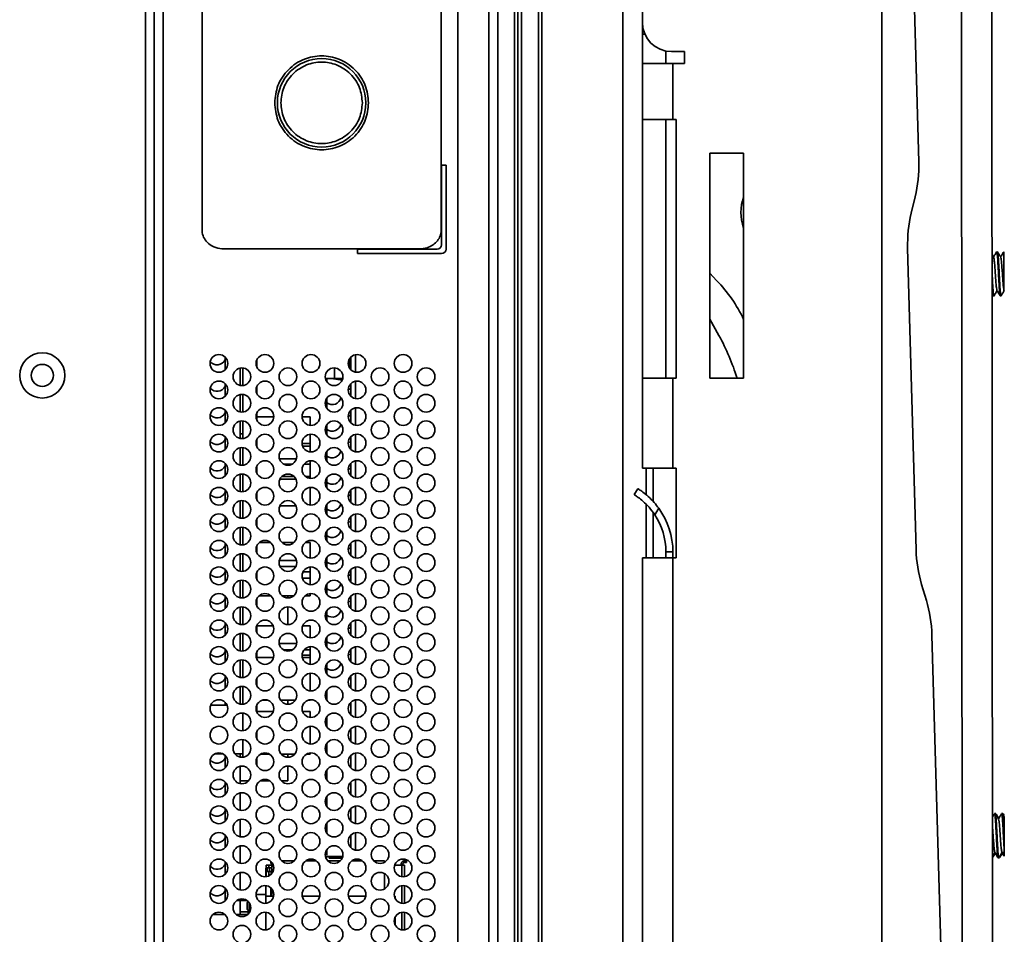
# Model space of a CAD drawing. Header units: millimetres. Extents: x 2 to 1120, y -2 to 861.
# Tile 7 of 226: x 102 to 139, y 329 to 364. Entities that reach past the tile are written whole.
import ezdxf

# ---------------------------------------------------------------- set-up
doc = ezdxf.new("R2010")
doc.units = ezdxf.units.MM

msp = doc.modelspace()

# ---------------------------------------------------------------- linework, layer by layer
at = {"color": 7, "linetype": 'Continuous', "lineweight": 35}
for p, q in [((107.0401, 237.388), (107.0401, 463.3614)), ((106.7068, 463.1257), (106.7068, 237.6237)), ((120.6059, 407.0004), (120.6059, 281.0798)), ((120.869, 407.131), (120.869, 281.4186)), ((121.5015, 407.216), (121.5015, 281.4186)), ((124.6765, 407.216), (124.6765, 326.6585)), ((119.9735, 297.3098), (119.9735, 403.4396)), ((118.4735, 299.6176), (118.4735, 401.1318)), ((108.8401, 355.839), (108.8401, 398.4419)), ((117.8401, 398.4419), (117.8401, 355.839)), ((125.4165, 363.6705), (125.4165, 394.4503)), ((135.8185, 358.4166), (134.9835, 388.2228)), ((134.4301, 288.6665), (134.4301, 383.6524)), ((137.4308, 366.8835), (137.4788, 294.4088)), ((138.6184, 294.4096), (138.5704, 366.9034)), ((125.4165, 363.2277), (125.4165, 363.6705)), ((125.4165, 362.1271), (125.4165, 363.2277)), ((126.3021, 362.5911), (126.3021, 362.1271)), ((126.5172, 362.5699), (126.9989, 362.5699)), ((126.9989, 362.5699), (126.9989, 362.1271)), ((126.5561, 362.1271), (125.4165, 362.1271)), ((125.4165, 360.0104), (125.4165, 362.1271)), ((126.5561, 360.0104), (126.5561, 362.1271)), ((126.9989, 362.1271), (126.5561, 362.1271)), ((125.4165, 360.0104), (126.5561, 360.0104)), ((125.4165, 360.0104), (125.4165, 350.2737)), ((126.3021, 360.0104), (126.3021, 350.2737)), ((126.6865, 360.0104), (126.5561, 360.0104)), ((126.6865, 350.2737), (126.6865, 360.0104)), ((129.2265, 358.7404), (127.9565, 358.7404)), ((127.9565, 358.7404), (127.9565, 350.2737)), ((129.2265, 350.2737), (129.2265, 358.7404)), ((118.0235, 358.2971), (117.8568, 358.2971)), ((117.8568, 358.2971), (117.8568, 355.2971)), ((118.0235, 355.1304), (118.0235, 358.2971)), ((135.6823, 357.0975), (135.5375, 356.4893)), ((117.0201, 355.1404), (109.6602, 355.1404)), ((117.6901, 355.1304), (114.6901, 355.1304)), ((114.6901, 355.1304), (114.6901, 354.9637)), ((135.4013, 355.1702), (135.7195, 343.8118)), ((114.6901, 354.9637), (117.8568, 354.9637)), ((138.7521, 355.0323), (138.7501, 355.0289)), ((138.7821, 355.0346), (138.7553, 355.0346)), ((127.9565, 354.2281), (128.2098, 353.9457)), ((138.5793, 353.44), (138.6191, 353.3714)), ((138.623, 353.3679), (138.6499, 353.3679)), ((138.8897, 353.3681), (138.9166, 353.3681)), ((127.9565, 352.4945), (128.2998, 351.8725)), ((109.7068, 351.0651), (109.7068, 350.589)), ((114.444, 350.5853), (114.444, 351.0688)), ((110.3735, 350.6587), (110.3735, 349.9954)), ((110.9068, 350.6818), (110.9068, 350.9724)), ((113.8205, 350.2649), (113.8205, 350.6601)), ((114.394, 351.0087), (114.394, 350.6454)), ((110.2735, 350.6537), (110.2735, 350.0005)), ((109.7068, 350.0651), (109.7068, 349.589)), ((110.9068, 349.6818), (110.9068, 349.9724)), ((113.4793, 350.2649), (113.8205, 350.2649)), ((113.5401, 350.2649), (113.5401, 350.1271)), ((114.113, 350.1954), (113.7061, 350.2649)), ((113.8205, 350.2649), (114.1343, 350.2649)), ((114.444, 349.5853), (114.444, 350.0688)), ((126.5561, 350.2737), (125.4165, 350.2737)), ((125.4165, 346.8871), (125.4165, 350.2737)), ((126.5561, 346.8871), (126.5561, 350.2737)), ((126.6865, 350.2737), (126.5561, 350.2737)), ((127.9565, 350.2737), (129.2265, 350.2737)), ((110.2735, 349.6537), (110.2735, 349.0005)), ((110.3735, 349.6587), (110.3735, 348.9954)), ((113.5401, 349.5271), (113.5401, 349.1271)), ((109.7068, 349.0651), (109.7068, 348.589)), ((110.9068, 348.6818), (110.9068, 348.9724)), ((110.9068, 348.81), (111.5397, 348.81)), ((112.6072, 348.81), (112.9068, 348.81)), ((112.9068, 348.4954), (112.9068, 348.81)), ((114.444, 348.5853), (114.444, 349.0688)), ((110.2735, 348.6537), (110.2735, 348.0005)), ((110.3735, 348.6587), (110.3735, 347.9954)), ((113.5401, 348.5271), (113.5401, 348.178)), ((109.7068, 348.0651), (109.7068, 347.589)), ((110.3735, 348.178), (110.2735, 348.178)), ((112.9068, 347.8067), (112.9068, 348.1587)), ((113.5401, 348.178), (113.5086, 348.178)), ((113.5401, 348.178), (113.5401, 348.1271)), ((114.444, 347.5853), (114.444, 348.0688)), ((110.9068, 347.6818), (110.9068, 347.9724)), ((112.6074, 347.8067), (112.9068, 347.8067)), ((112.9068, 347.8067), (112.6074, 347.8067)), ((112.9068, 347.7051), (112.6299, 347.7051)), ((112.9068, 347.8067), (112.9068, 347.8067)), ((112.9068, 347.8067), (112.9068, 347.7051)), ((112.9068, 347.4954), (112.9068, 347.7051)), ((110.2735, 347.6537), (110.2735, 347.0005)), ((110.3735, 347.6587), (110.3735, 346.9954)), ((113.5401, 347.5271), (113.5401, 347.1271)), ((109.7068, 347.0651), (109.7068, 346.589)), ((110.9068, 346.6818), (110.9068, 346.9724)), ((111.7519, 347.2394), (112.3951, 347.2394)), ((112.2363, 347.0362), (111.9106, 347.0362)), ((112.9068, 347.0362), (112.6806, 347.0362)), ((112.9068, 347.1587), (112.9068, 347.0362)), ((112.9068, 346.5706), (112.9068, 347.0362)), ((114.444, 346.5853), (114.444, 347.0688)), ((110.2735, 346.6537), (110.2735, 346.0005)), ((110.3735, 346.6587), (110.3735, 345.9954)), ((125.4165, 346.8871), (126.5561, 346.8871)), ((125.5621, 345.8738), (125.5621, 346.8871)), ((126.6865, 346.8871), (126.5561, 346.8871)), ((126.6865, 343.5004), (126.6865, 346.8871)), ((112.3751, 346.469), (111.7718, 346.469)), ((111.8458, 346.5706), (112.3011, 346.5706)), ((112.7273, 346.5706), (112.9068, 346.5706)), ((112.9068, 346.5706), (112.9068, 346.4954)), ((113.5401, 346.5271), (113.5401, 346.1271)), ((109.7068, 346.0651), (109.7068, 345.589)), ((110.9068, 345.6818), (110.9068, 345.9724)), ((112.9068, 345.4954), (112.9068, 346.1587)), ((114.444, 345.5853), (114.444, 346.0688)), ((125.104, 345.8862), (125.2427, 346.1091)), ((110.2735, 345.6537), (110.2735, 345.0005)), ((110.3735, 345.6587), (110.3735, 344.9954)), ((113.5401, 345.5271), (113.5401, 345.1271)), ((125.5621, 343.5004), (125.5621, 345.5148)), ((112.3766, 345.4657), (111.7703, 345.4657)), ((111.7703, 345.4657), (112.3766, 345.4657)), ((126.0316, 345.3738), (125.8806, 345.131)), ((109.7068, 345.0651), (109.7068, 344.589)), ((110.9068, 344.6818), (110.9068, 344.9724)), ((114.444, 344.5853), (114.444, 345.0688)), ((110.2735, 344.6537), (110.2735, 344.0005)), ((110.3735, 344.6587), (110.3735, 343.9954)), ((113.5401, 344.5271), (113.5401, 344.1271)), ((109.7068, 344.0651), (109.7068, 343.589)), ((110.9864, 344.0771), (111.4272, 344.0771)), ((111.8529, 344.0771), (112.294, 344.0771)), ((112.7197, 344.0771), (112.9068, 344.0771)), ((112.9068, 343.4954), (112.9068, 344.0771)), ((114.444, 343.5853), (114.444, 344.0688)), ((110.2735, 343.6537), (110.2735, 343.0005)), ((110.3735, 343.6587), (110.3735, 342.9954)), ((110.9068, 343.6818), (110.9068, 343.9724)), ((126.3021, 343.7296), (126.5646, 343.7296)), ((126.3021, 343.7296), (126.3021, 343.5004)), ((126.5646, 343.7296), (126.5646, 343.5004)), ((111.7502, 343.4083), (112.3968, 343.4083)), ((112.3968, 343.4083), (111.7502, 343.4083)), ((113.5401, 343.5271), (113.5401, 343.1271)), ((125.4165, 275.0897), (125.4165, 343.5004)), ((126.5561, 343.5004), (125.4165, 343.5004)), ((126.5561, 275.0897), (126.5561, 343.5004)), ((126.6865, 343.5004), (126.5561, 343.5004)), ((109.7068, 343.0651), (109.7068, 342.589)), ((110.9068, 342.6818), (110.9068, 342.9724)), ((111.7766, 343.1754), (112.3703, 343.1754)), ((112.9068, 342.9722), (112.6401, 342.9722)), ((112.9068, 343.1587), (112.9068, 342.9722)), ((112.9068, 342.9722), (112.9068, 342.7394)), ((114.444, 342.5853), (114.444, 343.0688)), ((110.2735, 342.6537), (110.2735, 342.0005)), ((110.3735, 342.6587), (110.3735, 341.9954)), ((112.9068, 342.7394), (112.6185, 342.7394)), ((112.9068, 342.4954), (112.9068, 342.7394)), ((113.5401, 342.5271), (113.5401, 342.1271)), ((112.9068, 342.0705), (112.9068, 342.1587)), ((135.9294, 342.5024), (136.108, 341.9033)), ((109.7068, 342.0651), (109.7068, 341.589)), ((110.9068, 341.6818), (110.9068, 341.9724)), ((110.9791, 342.0705), (111.4345, 342.0705)), ((110.9791, 342.0705), (111.4345, 342.0705)), ((111.8606, 342.0705), (112.2863, 342.0705)), ((111.8606, 342.0705), (112.2863, 342.0705)), ((112.0735, 342.0705), (112.0735, 341.9937)), ((112.7125, 342.0705), (112.9068, 342.0705)), ((112.7125, 342.0705), (112.9068, 342.0705)), ((112.9068, 342.0705), (112.9068, 342.0705)), ((114.444, 341.5853), (114.444, 342.0688)), ((110.2735, 341.6537), (110.2735, 341.0005)), ((110.3735, 341.6587), (110.3735, 340.9954)), ((112.0735, 341.6604), (112.0735, 340.9937)), ((113.5401, 341.5271), (113.5401, 341.1271)), ((109.7068, 341.0651), (109.7068, 340.589)), ((114.444, 340.5853), (114.444, 341.0688)), ((110.2735, 340.6537), (110.2735, 340.0005)), ((110.3735, 340.6587), (110.3735, 339.9954)), ((110.9068, 340.6818), (110.9068, 340.9724)), ((110.9068, 340.9445), (111.5188, 340.9445)), ((112.6282, 340.9445), (112.9068, 340.9445)), ((112.9068, 340.4954), (112.9068, 340.9445)), ((113.5401, 340.5271), (113.5401, 340.1271)), ((137.1583, 310.5973), (136.3179, 340.5939)), ((109.7068, 340.0651), (109.7068, 339.589)), ((110.9068, 339.6818), (110.9068, 339.9724)), ((111.7441, 340.2756), (112.4028, 340.2756)), ((112.4028, 340.2756), (111.7441, 340.2756)), ((111.8995, 340.0428), (112.2475, 340.0428)), ((112.686, 340.0428), (112.9068, 340.0428)), ((112.9068, 340.0428), (112.9068, 340.1587)), ((112.9068, 340.0428), (112.9068, 339.8396)), ((114.444, 339.5853), (114.444, 340.0688)), ((110.2735, 339.6537), (110.2735, 339.0005)), ((110.3735, 339.6587), (110.3735, 338.9954)), ((110.9068, 339.7465), (111.5302, 339.7465)), ((112.9068, 339.8396), (112.607, 339.8396)), ((112.6167, 339.7465), (112.9068, 339.7465)), ((112.9068, 339.8396), (112.9068, 339.7465)), ((112.9068, 339.4954), (112.9068, 339.7465)), ((113.5401, 339.5271), (113.5401, 339.1271)), ((109.7068, 339.0651), (109.7068, 338.589)), ((110.9068, 338.6818), (110.9068, 338.9724)), ((112.9068, 338.4954), (112.9068, 339.1587)), ((114.444, 338.9447), (114.3616, 338.9447)), ((114.444, 338.5853), (114.444, 339.0688)), ((110.2735, 338.6537), (110.2735, 338.0005)), ((110.3735, 338.6587), (110.3735, 337.9954)), ((113.5401, 338.5271), (113.5401, 338.1271)), ((109.7068, 338.0651), (109.7068, 337.958)), ((111.1107, 338.1463), (111.3029, 338.1463)), ((111.3029, 338.1463), (111.1107, 338.1463)), ((111.7934, 338.1463), (112.3535, 338.1463)), ((112.3535, 338.1463), (111.7934, 338.1463)), ((112.0735, 338.1463), (112.0735, 337.9937)), ((112.9068, 338.1463), (112.844, 338.1463)), ((112.8441, 338.1463), (112.9068, 338.1463)), ((112.9068, 338.1463), (112.9068, 338.1587)), ((112.9068, 338.1463), (112.9068, 338.1463)), ((114.444, 337.5853), (114.444, 338.0688)), ((109.78, 337.958), (109.1669, 337.958)), ((110.9068, 337.6818), (110.9068, 337.9724)), ((110.9068, 337.7145), (111.5205, 337.7145)), ((112.6264, 337.7145), (112.9068, 337.7145)), ((112.9068, 337.4954), (112.9068, 337.7145)), ((110.3735, 337.6587), (110.3735, 336.9954)), ((113.5401, 337.5271), (113.5401, 337.1271)), ((110.9068, 336.6818), (110.9068, 336.9724)), ((112.9068, 336.4954), (112.9068, 337.1587)), ((114.444, 336.5853), (114.444, 337.0688)), ((110.3735, 336.6587), (110.3735, 335.9954)), ((113.5401, 336.5271), (113.5401, 336.1271)), ((109.3234, 336.1247), (109.6236, 336.1247)), ((109.7068, 336.0651), (109.7068, 335.589)), ((110.0753, 336.1247), (110.3735, 336.1247)), ((110.2735, 336.1247), (110.2735, 336.0005)), ((110.9068, 335.7079), (110.9068, 335.9724)), ((111.0376, 336.1143), (111.376, 336.1143)), ((111.0376, 336.1143), (111.376, 336.1143)), ((111.8169, 336.1143), (112.33, 336.1143)), ((111.8169, 336.1143), (112.33, 336.1143)), ((112.0735, 336.1143), (112.0735, 335.9937)), ((112.7709, 336.1143), (112.9068, 336.1143)), ((112.7709, 336.1143), (112.9068, 336.1143)), ((112.9068, 336.1143), (112.9068, 336.1587)), ((112.9068, 336.1143), (112.9068, 336.1143)), ((114.444, 335.5853), (114.444, 336.0688)), ((110.2735, 335.6537), (110.2735, 335.0005)), ((110.9068, 335.7079), (110.8955, 335.7079)), ((110.9068, 335.7078), (110.8955, 335.7078)), ((110.9068, 335.7078), (110.9068, 335.7079)), ((112.0735, 335.6604), (112.0735, 335.1114)), ((113.5401, 335.5271), (113.5401, 335.1271)), ((110.5943, 335.1114), (110.2735, 335.1114)), ((111.3808, 335.1114), (111.0328, 335.1114)), ((112.0735, 335.1114), (111.8193, 335.1114)), ((109.7068, 335.0651), (109.7068, 334.589)), ((114.444, 334.5853), (114.444, 335.0688)), ((110.2735, 334.6537), (110.2735, 334.0005)), ((113.5401, 334.5271), (113.5401, 334.1271)), ((109.7068, 334.0651), (109.7068, 333.589)), ((114.444, 333.5853), (114.444, 334.0688)), ((110.2735, 333.6537), (110.2735, 333.0005)), ((138.7002, 333.8722), (138.6734, 333.8721)), ((138.7231, 333.8722), (138.7002, 333.8722)), ((138.7231, 333.8706), (138.7274, 333.8574)), ((138.9669, 333.8723), (138.94, 333.8723)), ((138.9898, 333.8723), (138.9669, 333.8723)), ((138.9898, 333.8614), (138.9938, 333.865)), ((139.0362, 333.7957), (138.9936, 333.869)), ((113.5401, 333.5271), (113.5401, 333.1271)), ((109.7068, 333.0651), (109.7068, 332.589)), ((114.444, 332.5853), (114.444, 333.0688)), ((139.0333, 333.0553), (139.0336, 332.559)), ((110.2735, 332.6537), (110.2735, 332.0005)), ((113.5401, 332.5271), (113.5401, 332.3139)), ((113.5235, 332.258), (113.5235, 332.1914)), ((113.6235, 332.1914), (113.6235, 332.258)), ((114.1329, 332.258), (113.6235, 332.258)), ((114.1113, 332.1914), (113.6235, 332.1914)), ((138.8078, 332.2056), (138.8346, 332.2056)), ((138.8346, 332.2056), (138.8576, 332.2056)), ((138.8615, 332.2092), (138.8636, 332.2129)), ((138.972, 332.4183), (139.0296, 332.3193)), ((109.7068, 332.0651), (109.7068, 331.589)), ((111.2401, 331.4954), (111.2401, 331.8214)), ((111.2401, 331.8214), (111.2568, 331.8214)), ((111.2568, 331.928), (111.2568, 331.4975)), ((111.2901, 331.6947), (111.2901, 331.828)), ((111.2901, 331.828), (111.3835, 331.828)), ((111.3568, 331.928), (111.4663, 331.928)), ((111.3835, 331.828), (111.3835, 331.6947)), ((111.3835, 331.828), (111.4135, 331.828)), ((111.4235, 332.0804), (111.4235, 331.9947)), ((111.4235, 331.9947), (111.4663, 331.9947)), ((111.4663, 332.0362), (111.4663, 331.6179)), ((111.8345, 332.0947), (112.3125, 332.0947)), ((112.7414, 332.0947), (113.1388, 332.0947)), ((113.5678, 332.0947), (114.0458, 332.0947)), ((114.4748, 332.0947), (114.8722, 332.0947)), ((115.3011, 332.0947), (115.7068, 332.0947)), ((115.7068, 332.0384), (115.7068, 332.0947)), ((115.7068, 332.0714), (115.754, 332.0714)), ((116.3568, 331.928), (116.0891, 331.928)), ((116.3301, 331.928), (116.3301, 331.9614)), ((116.4301, 332.0905), (116.4301, 332.0191)), ((116.4568, 331.4975), (116.4568, 331.928)), ((116.5301, 332.0947), (116.5301, 332.028)), ((110.2735, 331.6537), (110.2735, 331.0005)), ((111.3835, 331.6947), (111.2901, 331.6947)), ((111.4135, 331.6947), (111.3835, 331.6947)), ((111.4468, 331.6614), (111.4468, 331.5958)), ((115.7068, 331.0384), (115.7068, 331.6158)), ((109.7068, 331.0651), (109.7068, 330.589)), ((111.2401, 330.828), (111.2401, 331.1587)), ((111.4301, 331.0745), (111.4301, 330.7614)), ((111.4468, 331.0584), (111.4468, 330.7614)), ((111.4663, 331.0362), (111.4663, 330.7614)), ((116.4568, 330.4975), (116.4568, 331.1566)), ((110.8735, 330.828), (111.2401, 330.828)), ((111.2401, 330.828), (111.2401, 330.4954)), ((111.2401, 330.7614), (111.5336, 330.7614)), ((112.6133, 330.7614), (113.2669, 330.7614)), ((114.3467, 330.7614), (115.0003, 330.7614)), ((116.08, 330.7614), (116.1068, 330.7614)), ((116.1068, 330.6818), (116.1068, 330.7614)), ((110.1414, 330.5947), (110.5388, 330.5947)), ((110.2735, 330.5947), (110.2735, 330.078)), ((110.5754, 330.5633), (110.5401, 330.528)), ((110.5401, 330.528), (110.5401, 330.2614)), ((110.6068, 330.5271), (110.6068, 330.2524)), ((109.6929, 330.078), (109.2541, 330.078)), ((110.5617, 330.078), (110.1186, 330.078)), ((110.5735, 330.178), (110.2735, 330.178)), ((110.5401, 330.2614), (110.5794, 330.2221)), ((110.5735, 330.1947), (110.5735, 330.089)), ((110.6669, 330.2614), (110.6401, 330.2614)), ((111.2401, 330.1587), (111.2401, 329.4954)), ((116.1068, 329.6818), (116.1068, 329.9724)), ((116.4568, 329.4975), (116.4568, 330.1566))]:
    msp.add_line(p, q, dxfattribs=at)
at = {"color": 8, "linetype": 'Continuous', "lineweight": 35}
for p, q in [((120.7329, 407.1743), (120.7329, 284.6782)), ((121.6285, 407.072), (121.6285, 275.2752)), ((119.6401, 402.6965), (119.6401, 298.0529)), ((107.3735, 301.428), (107.3735, 399.3214)), ((125.4165, 363.2277), (125.5095, 363.2277)), ((114.6107, 351.1544), (114.6107, 350.4997)), ((114.6107, 350.1544), (114.6107, 349.4997)), ((114.6107, 349.1544), (114.6107, 348.4997)), ((114.6107, 348.1544), (114.6107, 347.4997)), ((114.6107, 347.1544), (114.6107, 346.4997)), ((125.8161, 346.8871), (125.8161, 345.6319)), ((114.6107, 346.1544), (114.6107, 345.4997)), ((114.6107, 345.1544), (114.6107, 344.4997)), ((125.8161, 345.2152), (125.8161, 343.5004)), ((114.6107, 344.1544), (114.6107, 343.4997)), ((114.6107, 343.1544), (114.6107, 342.4997)), ((114.6107, 342.1544), (114.6107, 341.4997)), ((114.6107, 341.1544), (114.6107, 340.4997)), ((114.6107, 340.1544), (114.6107, 339.4997)), ((114.6107, 339.1544), (114.6107, 338.4997)), ((114.6107, 338.1544), (114.6107, 337.4997)), ((114.6107, 337.1544), (114.6107, 336.4997)), ((114.6107, 336.1544), (114.6107, 335.4997)), ((114.6107, 335.1544), (114.6107, 334.4997)), ((114.6107, 334.1544), (114.6107, 333.4997)), ((114.6107, 333.1544), (114.6107, 332.4997)), ((114.6107, 332.1544), (114.6107, 332.0947)), ((111.3568, 331.828), (111.3568, 331.928)), ((116.3568, 331.928), (116.3568, 331.4975)), ((111.3568, 331.5294), (111.3568, 331.6947)), ((116.3568, 331.1566), (116.3568, 330.4975)), ((116.3568, 330.1566), (116.3568, 329.4975))]:
    msp.add_line(p, q, dxfattribs=at)
at = {"color": 7, "linetype": 'Continuous', "lineweight": 35, "flags": 128}
for points in [[(114.444, 349.8162), (114.3711, 349.8714), (114.3476, 349.8974)], [(114.444, 348.8162), (114.3711, 348.8714), (114.3476, 348.8974)], [(114.444, 347.8162), (114.3711, 347.8714), (114.3476, 347.8974)], [(114.444, 346.8162), (114.3711, 346.8714), (114.3476, 346.8974)], [(114.444, 345.8162), (114.3711, 345.8714), (114.3476, 345.8974)], [(114.444, 344.8162), (114.3711, 344.8714), (114.3476, 344.8974)], [(114.444, 343.8162), (114.3711, 343.8714), (114.3476, 343.8974)], [(114.444, 342.8162), (114.3711, 342.8714), (114.3476, 342.8974)], [(114.444, 341.8162), (114.3711, 341.8714), (114.3476, 341.8974)], [(114.444, 340.8162), (114.3711, 340.8714), (114.3476, 340.8974)], [(114.444, 339.8162), (114.3711, 339.8714), (114.3476, 339.8974)], [(111.4135, 331.828), (111.446, 331.8248), (111.4663, 331.8194)]]:
    msp.add_lwpolyline(points, dxfattribs=at)
at = {"color": 7, "linetype": 'Continuous', "lineweight": 35}
for centre, radius in [((113.3401, 360.6405), 1.6667), ((102.8235, 350.3747), 0.85), ((109.4735, 350.8271), 0.3333), ((111.2068, 350.8271), 0.3333), ((112.9401, 350.8271), 0.3333), ((114.6735, 350.8271), 0.3333), ((116.4068, 350.8271), 0.3333), ((102.8235, 350.3747), 0.4167), ((110.3401, 350.3271), 0.3333), ((112.0735, 350.3271), 0.3333), ((113.8068, 350.3271), 0.3333), ((115.5401, 350.3271), 0.3333), ((117.2735, 350.3271), 0.3333), ((109.4735, 349.8271), 0.3333), ((111.2068, 349.8271), 0.3333), ((112.9401, 349.8271), 0.3333), ((114.6735, 349.8271), 0.3333), ((116.4068, 349.8271), 0.3333), ((110.3401, 349.3271), 0.3333), ((112.0735, 349.3271), 0.3333), ((113.8068, 349.3271), 0.3333), ((115.5401, 349.3271), 0.3333), ((117.2735, 349.3271), 0.3333), ((109.4735, 348.8271), 0.3333), ((111.2068, 348.8271), 0.3333), ((112.9401, 348.8271), 0.3333), ((114.6735, 348.8271), 0.3333), ((116.4068, 348.8271), 0.3333), ((110.3401, 348.3271), 0.3333), ((112.0735, 348.3271), 0.3333), ((113.8068, 348.3271), 0.3333), ((115.5401, 348.3271), 0.3333), ((117.2735, 348.3271), 0.3333), ((109.4735, 347.8271), 0.3333), ((111.2068, 347.8271), 0.3333), ((112.9401, 347.8271), 0.3333), ((114.6735, 347.8271), 0.3333), ((116.4068, 347.8271), 0.3333), ((110.3401, 347.3271), 0.3333), ((112.0735, 347.3271), 0.3333), ((113.8068, 347.3271), 0.3333), ((115.5401, 347.3271), 0.3333), ((117.2735, 347.3271), 0.3333), ((109.4735, 346.8271), 0.3333), ((111.2068, 346.8271), 0.3333), ((112.9401, 346.8271), 0.3333), ((114.6735, 346.8271), 0.3333), ((116.4068, 346.8271), 0.3333), ((110.3401, 346.3271), 0.3333), ((112.0735, 346.3271), 0.3333), ((113.8068, 346.3271), 0.3333), ((115.5401, 346.3271), 0.3333), ((117.2735, 346.3271), 0.3333), ((109.4735, 345.8271), 0.3333), ((111.2068, 345.8271), 0.3333), ((112.9401, 345.8271), 0.3333), ((114.6735, 345.8271), 0.3333), ((116.4068, 345.8271), 0.3333), ((110.3401, 345.3271), 0.3333), ((112.0735, 345.3271), 0.3333), ((113.8068, 345.3271), 0.3333), ((115.5401, 345.3271), 0.3333), ((117.2735, 345.3271), 0.3333), ((109.4735, 344.8271), 0.3333), ((111.2068, 344.8271), 0.3333), ((112.9401, 344.8271), 0.3333), ((114.6735, 344.8271), 0.3333), ((116.4068, 344.8271), 0.3333), ((110.3401, 344.3271), 0.3333), ((112.0735, 344.3271), 0.3333), ((113.8068, 344.3271), 0.3333), ((115.5401, 344.3271), 0.3333), ((117.2735, 344.3271), 0.3333), ((109.4735, 343.8271), 0.3333), ((111.2068, 343.8271), 0.3333), ((112.9401, 343.8271), 0.3333), ((114.6735, 343.8271), 0.3333), ((116.4068, 343.8271), 0.3333), ((110.3401, 343.3271), 0.3333), ((112.0735, 343.3271), 0.3333), ((113.8068, 343.3271), 0.3333), ((115.5401, 343.3271), 0.3333), ((117.2735, 343.3271), 0.3333), ((109.4735, 342.8271), 0.3333), ((111.2068, 342.8271), 0.3333), ((112.9401, 342.8271), 0.3333), ((114.6735, 342.8271), 0.3333), ((116.4068, 342.8271), 0.3333), ((110.3401, 342.3271), 0.3333), ((112.0735, 342.3271), 0.3333), ((113.8068, 342.3271), 0.3333), ((115.5401, 342.3271), 0.3333), ((117.2735, 342.3271), 0.3333), ((109.4735, 341.8271), 0.3333), ((111.2068, 341.8271), 0.3333), ((112.9401, 341.8271), 0.3333), ((114.6735, 341.8271), 0.3333), ((116.4068, 341.8271), 0.3333), ((110.3401, 341.3271), 0.3333), ((112.0735, 341.3271), 0.3333), ((113.8068, 341.3271), 0.3333), ((115.5401, 341.3271), 0.3333), ((117.2735, 341.3271), 0.3333), ((109.4735, 340.8271), 0.3333), ((111.2068, 340.8271), 0.3333), ((112.9401, 340.8271), 0.3333), ((114.6735, 340.8271), 0.3333), ((116.4068, 340.8271), 0.3333), ((110.3401, 340.3271), 0.3333), ((112.0735, 340.3271), 0.3333), ((113.8068, 340.3271), 0.3333), ((115.5401, 340.3271), 0.3333), ((117.2735, 340.3271), 0.3333), ((109.4735, 339.8271), 0.3333), ((111.2068, 339.8271), 0.3333), ((112.9401, 339.8271), 0.3333), ((114.6735, 339.8271), 0.3333), ((116.4068, 339.8271), 0.3333), ((110.3401, 339.3271), 0.3333), ((112.0735, 339.3271), 0.3333), ((113.8068, 339.3271), 0.3333), ((115.5401, 339.3271), 0.3333), ((117.2735, 339.3271), 0.3333), ((109.4735, 338.8271), 0.3333), ((111.2068, 338.8271), 0.3333), ((112.9401, 338.8271), 0.3333), ((114.6735, 338.8271), 0.3333), ((116.4068, 338.8271), 0.3333), ((110.3401, 338.3271), 0.3333), ((112.0735, 338.3271), 0.3333), ((113.8068, 338.3271), 0.3333), ((115.5401, 338.3271), 0.3333), ((117.2735, 338.3271), 0.3333), ((109.4735, 337.8271), 0.3333), ((111.2068, 337.8271), 0.3333), ((112.9401, 337.8271), 0.3333), ((114.6735, 337.8271), 0.3333), ((116.4068, 337.8271), 0.3333), ((110.3401, 337.3271), 0.3333), ((112.0735, 337.3271), 0.3333), ((113.8068, 337.3271), 0.3333), ((115.5401, 337.3271), 0.3333), ((117.2735, 337.3271), 0.3333), ((109.4735, 336.8271), 0.3333), ((111.2068, 336.8271), 0.3333), ((112.9401, 336.8271), 0.3333), ((114.6735, 336.8271), 0.3333), ((116.4068, 336.8271), 0.3333), ((110.3401, 336.3271), 0.3333), ((112.0735, 336.3271), 0.3333), ((113.8068, 336.3271), 0.3333), ((115.5401, 336.3271), 0.3333), ((117.2735, 336.3271), 0.3333), ((109.4735, 335.8271), 0.3333), ((111.2068, 335.8271), 0.3333), ((112.9401, 335.8271), 0.3333), ((114.6735, 335.8271), 0.3333), ((116.4068, 335.8271), 0.3333), ((110.3401, 335.3271), 0.3333), ((112.0735, 335.3271), 0.3333), ((113.8068, 335.3271), 0.3333), ((115.5401, 335.3271), 0.3333), ((117.2735, 335.3271), 0.3333), ((109.4735, 334.8271), 0.3333), ((111.2068, 334.8271), 0.3333), ((112.9401, 334.8271), 0.3333), ((114.6735, 334.8271), 0.3333), ((116.4068, 334.8271), 0.3333), ((110.3401, 334.3271), 0.3333), ((112.0735, 334.3271), 0.3333), ((113.8068, 334.3271), 0.3333), ((115.5401, 334.3271), 0.3333), ((117.2735, 334.3271), 0.3333), ((109.4735, 333.8271), 0.3333), ((111.2068, 333.8271), 0.3333), ((112.9401, 333.8271), 0.3333), ((114.6735, 333.8271), 0.3333), ((116.4068, 333.8271), 0.3333), ((110.3401, 333.3271), 0.3333), ((112.0735, 333.3271), 0.3333), ((113.8068, 333.3271), 0.3333), ((115.5401, 333.3271), 0.3333), ((117.2735, 333.3271), 0.3333), ((109.4735, 332.8271), 0.3333), ((111.2068, 332.8271), 0.3333), ((112.9401, 332.8271), 0.3333), ((114.6735, 332.8271), 0.3333), ((116.4068, 332.8271), 0.3333), ((110.3401, 332.3271), 0.3333), ((112.0735, 332.3271), 0.3333), ((113.8068, 332.3271), 0.3333), ((115.5401, 332.3271), 0.3333), ((117.2735, 332.3271), 0.3333), ((109.4735, 331.8271), 0.3333), ((111.2068, 331.8271), 0.3333), ((112.9401, 331.8271), 0.3333), ((114.6735, 331.8271), 0.3333), ((116.4068, 331.8271), 0.3333), ((110.3401, 331.3271), 0.3333), ((112.0735, 331.3271), 0.3333), ((113.8068, 331.3271), 0.3333), ((115.5401, 331.3271), 0.3333), ((117.2735, 331.3271), 0.3333), ((109.4735, 330.8271), 0.3333), ((111.2068, 330.8271), 0.3333), ((112.9401, 330.8271), 0.3333), ((114.6735, 330.8271), 0.3333), ((116.4068, 330.8271), 0.3333), ((110.3401, 330.3271), 0.3333), ((112.0735, 330.3271), 0.3333), ((113.8068, 330.3271), 0.3333), ((115.5401, 330.3271), 0.3333), ((117.2735, 330.3271), 0.3333), ((109.4735, 329.8271), 0.3333), ((111.2068, 329.8271), 0.3333), ((112.9401, 329.8271), 0.3333), ((114.6735, 329.8271), 0.3333), ((116.4068, 329.8271), 0.3333), ((110.3401, 329.3271), 0.3333), ((112.0735, 329.3271), 0.3333), ((113.8068, 329.3271), 0.3333), ((115.5401, 329.3271), 0.3333), ((117.2735, 329.3271), 0.3333)]:
    msp.add_circle(centre, radius, dxfattribs=at)
for centre, radius, start, end in [((126.5172, 363.6705), 1.1007, 180, 270), ((130.7405, 358.2743), 5.08, 346.60486, 1.60486), ((130.7898, 356.5143), 1.6679, 159.6007, 200.3993), ((140.4793, 355.3125), 5.08, 166.60486, 181.60486), ((117.6901, 355.2971), 0.1667, 270, 0), ((117.8568, 355.1304), 0.1667, 270, 0), ((124.6097, 350.3616), 5.08, 24.65798, 44.87289), ((120.887, 347.7816), 8.4667, 17.11833, 28.89326), ((109.4068, 351.1071), 0.3333, 218.97058, 334.15807), ((109.4068, 350.1071), 0.3333, 218.97058, 334.15807), ((113.7401, 349.6071), 0.3333, 233.1301, 347.81442), ((109.4068, 349.1071), 0.3333, 218.97058, 334.15807), ((113.7401, 348.6071), 0.3333, 233.1301, 347.81442), ((109.4068, 348.1071), 0.3333, 218.97058, 334.15807), ((113.7401, 347.6071), 0.3333, 233.1301, 347.81442), ((109.4068, 347.1071), 0.3333, 218.97058, 334.15807), ((113.7401, 346.6071), 0.3333, 233.1301, 347.81442), ((109.4068, 346.1071), 0.3333, 218.97058, 334.15807), ((113.7401, 345.6071), 0.3333, 233.1301, 347.81442), ((123.7621, 343.7296), 2.54, 360, 33.48489), ((123.7621, 343.7296), 2.8025, 360, 35.92142), ((109.4068, 345.1071), 0.3333, 218.97058, 334.15807), ((113.7401, 344.6071), 0.3333, 233.1301, 347.81442), ((109.4068, 344.1071), 0.3333, 218.97058, 334.15807), ((140.7975, 343.9541), 5.08, 181.60486, 196.60486), ((113.7401, 343.6071), 0.3333, 233.1301, 347.81442), ((109.4068, 343.1071), 0.3333, 218.97058, 334.15807), ((113.7401, 342.6071), 0.3333, 233.1301, 347.81442), ((109.4068, 342.1071), 0.3333, 218.97058, 334.15807), ((131.2399, 340.4516), 5.08, 1.60486, 16.60486), ((113.7401, 341.6071), 0.3333, 233.1301, 347.81442), ((109.4068, 341.1071), 0.3333, 218.97058, 334.15807), ((113.7401, 340.6071), 0.3333, 233.1301, 347.81442), ((109.4068, 340.1071), 0.3333, 218.97058, 334.15807), ((113.7401, 339.6071), 0.3333, 233.1301, 347.81442), ((109.4068, 339.1071), 0.3333, 218.97058, 334.15807), ((109.4068, 336.1071), 0.3333, 218.97058, 334.15807), ((109.4068, 335.1071), 0.3333, 218.97058, 334.15807), ((109.4068, 334.1071), 0.3333, 218.97058, 334.15807), ((109.4068, 333.1071), 0.3333, 218.97058, 334.15807), ((109.4068, 332.1071), 0.3333, 218.97058, 334.15807), ((111.4135, 331.6614), 0.0333, 0, 90), ((109.4068, 331.1071), 0.3333, 218.97058, 334.15807), ((110.6401, 330.1947), 0.0667, 90, 180)]:
    msp.add_arc(centre, radius, start, end, dxfattribs=at)
for points, knots in [([(111.5735, 360.6405), (111.5971, 360.8627), (111.6334, 361.2046), (111.8537, 361.616), (112.0817, 361.8986), (112.3647, 362.1281), (112.776, 362.3415), (113.3401, 362.4498), (113.9043, 362.3415), (114.3156, 362.1281), (114.5986, 361.8986), (114.8266, 361.616), (115.0469, 361.2046), (115.0832, 360.8627), (115.1068, 360.6405)], [0, 0, 0, 0, 0.1197284, 0.1841803, 0.25, 0.3158197, 0.3802716, 0.5, 0.6197284, 0.6841803, 0.75, 0.8158197, 0.8802716, 1, 1, 1, 1]), ([(111.8068, 360.6405), (111.8273, 360.8334), (111.8588, 361.1301), (112.05, 361.4871), (112.2479, 361.7325), (112.4935, 361.9316), (112.8505, 362.1168), (113.3401, 362.2108), (113.8297, 362.1168), (114.1867, 361.9316), (114.4324, 361.7325), (114.6303, 361.4871), (114.8215, 361.1301), (114.853, 360.8334), (114.8735, 360.6405)], [0, 0, 0, 0, 0.1197284, 0.1841803, 0.25, 0.3158197, 0.3802716, 0.5, 0.6197284, 0.6841803, 0.75, 0.8158197, 0.8802716, 1, 1, 1, 1]), ([(115.1068, 360.6405), (115.0832, 360.4183), (115.0469, 360.0764), (114.8266, 359.665), (114.5986, 359.3823), (114.3156, 359.1529), (113.9043, 358.9395), (113.3401, 358.8311), (112.776, 358.9395), (112.3647, 359.1529), (112.0817, 359.3823), (111.8537, 359.665), (111.6334, 360.0764), (111.5971, 360.4183), (111.5735, 360.6405)], [0, 0, 0, 0, 0.1197284, 0.1841803, 0.25, 0.3158197, 0.3802716, 0.5, 0.6197284, 0.6841803, 0.75, 0.8158197, 0.8802716, 1, 1, 1, 1]), ([(114.8735, 360.6405), (114.853, 360.4476), (114.8215, 360.1509), (114.6303, 359.7938), (114.4324, 359.5485), (114.1867, 359.3493), (113.8297, 359.1641), (113.3401, 359.0701), (112.8505, 359.1641), (112.4935, 359.3493), (112.2479, 359.5485), (112.05, 359.7938), (111.8588, 360.1509), (111.8273, 360.4476), (111.8068, 360.6405)], [0, 0, 0, 0, 0.11972842, 0.18418033, 0.25, 0.31581967, 0.38027158, 0.5, 0.61972842, 0.68418033, 0.75, 0.81581967, 0.88027158, 1, 1, 1, 1]), ([(109.6602, 355.1404), (109.5561, 355.1502), (109.3477, 355.1696), (109.0906, 355.3174), (108.9157, 355.518), (108.8464, 355.7003), (108.8415, 355.8096), (108.8401, 355.839)], [0, 0, 0, 0, 0.2615592, 0.5238567, 0.7242735, 0.9257238, 1, 1, 1, 1]), ([(117.8401, 355.839), (117.8327, 355.7684), (117.8179, 355.6273), (117.7046, 355.4387), (117.535, 355.2827), (117.301, 355.1649), (117.1178, 355.1489), (117.0201, 355.1404)], [0, 0, 0, 0, 0.17725355, 0.35409631, 0.53973182, 0.7547112, 1, 1, 1, 1]), ([(138.6407, 354.8222), (138.6205, 354.857), (138.5997, 354.8927), (138.5789, 354.9285), (138.5783, 354.9294)], [0, 0, 0, 0, 0.9734617, 1, 1, 1, 1]), ([(138.7492, 355.0273), (138.7299, 354.994), (138.6921, 354.9286), (138.6542, 354.8633), (138.6355, 354.8311)], [0, 0, 0, 0, 0.5085527, 1, 1, 1, 1]), ([(138.765, 353.5867), (138.7641, 353.586), (138.7573, 353.5806), (138.7446, 353.6725), (138.727, 353.8528), (138.7094, 354.1007), (138.6917, 354.3634), (138.6741, 354.5974), (138.6569, 354.7697), (138.6456, 354.8035), (138.6402, 354.8198)], [0, 0, 0, 0, 0.0234177, 0.1643093, 0.3052011, 0.4460928, 0.5869843, 0.7278756, 0.8687665, 1, 1, 1, 1]), ([(138.8897, 353.3757), (138.8859, 353.3785), (138.8773, 353.3846), (138.8639, 353.5053), (138.8494, 353.703), (138.8349, 353.9597), (138.8204, 354.2431), (138.8059, 354.5218), (138.7914, 354.765), (138.7769, 354.9414), (138.7637, 355.0369), (138.7554, 355.0271), (138.7518, 355.0229)], [0, 0, 0, 0, 0.0834672, 0.1882483, 0.2930294, 0.3978104, 0.5025912, 0.6073722, 0.7121536, 0.816935, 0.9217162, 1, 1, 1, 1]), ([(138.7821, 355.0294), (138.7863, 355.0245), (138.7953, 355.0141), (138.8091, 354.8849), (138.8235, 354.6817), (138.8381, 354.4219), (138.8526, 354.1377), (138.8671, 353.8609), (138.8816, 353.6211), (138.896, 353.4525), (138.9077, 353.3678), (138.9145, 353.3769), (138.9166, 353.3797)], [0, 0, 0, 0, 0.0938522, 0.2013752, 0.3088981, 0.4164207, 0.5239427, 0.6314645, 0.7389871, 0.84651, 0.954033, 1, 1, 1, 1]), ([(138.9069, 354.8232), (138.8867, 354.858), (138.8462, 354.9276), (138.8057, 354.9972), (138.7855, 355.032)], [0, 0, 0, 0, 0.4997862, 1, 1, 1, 1]), ([(139.018, 355.0312), (138.9978, 354.9963), (138.9593, 354.9296), (138.9206, 354.863), (138.9022, 354.8313)], [0, 0, 0, 0, 0.5235652, 1, 1, 1, 1]), ([(139.0197, 353.6235), (139.0153, 353.6531), (139.0052, 353.7225), (138.9891, 353.9159), (138.9714, 354.1689), (138.9538, 354.4299), (138.9362, 354.6486), (138.9204, 354.7903), (138.9106, 354.8061), (138.9066, 354.8125)], [0, 0, 0, 0, 0.11537, 0.27094, 0.4265081, 0.5820736, 0.7376357, 0.8931936, 1, 1, 1, 1]), ([(139.0197, 353.6235), (139.0196, 353.6495), (139.0196, 353.7017), (139.0195, 353.8587), (139.0194, 354.0576), (139.0192, 354.2881), (139.0191, 354.5248), (139.0189, 354.7428), (139.0188, 354.9149), (139.0187, 355.0146), (139.0187, 355.0271), (139.0187, 355.0324)], [0, 0, 0, 0, 0.10220668, 0.20531749, 0.31226184, 0.42301257, 0.5378163, 0.65636548, 0.7788922, 0.90537138, 1, 1, 1, 1]), ([(138.5788, 354.2761), (138.5792, 354.2678), (138.5845, 354.1688), (138.5946, 353.9671), (138.6091, 353.7116), (138.6236, 353.507), (138.638, 353.391), (138.6481, 353.3488), (138.6533, 353.3733), (138.6538, 353.3754)], [0, 0, 0, 0, 0.0175264, 0.2102656, 0.4030048, 0.595744, 0.7884826, 0.9812204, 1, 1, 1, 1]), ([(138.623, 353.3753), (138.6221, 353.373), (138.6164, 353.3588), (138.6059, 353.4263), (138.5922, 353.5633), (138.5832, 353.7085), (138.5791, 353.7754)], [0, 0, 0, 0, 0.0639685, 0.3921598, 0.7203525, 1, 1, 1, 1]), ([(139.0197, 353.5468), (139.0197, 353.5456), (139.0197, 353.5335), (139.0197, 353.5692), (139.0197, 353.6131), (139.0197, 353.6235)], [0, 0, 0, 0, 0.07745719, 0.78063167, 1, 1, 1, 1]), ([(138.6535, 353.3709), (138.6762, 353.4101), (138.7149, 353.4769), (138.7537, 353.5438), (138.7697, 353.5714)], [0, 0, 0, 0, 0.5861569, 1, 1, 1, 1]), ([(138.7651, 353.5794), (138.7853, 353.5446), (138.8258, 353.475), (138.8662, 353.4053), (138.8865, 353.3705)], [0, 0, 0, 0, 0.4997665, 1, 1, 1, 1]), ([(138.9198, 353.3704), (138.94, 353.4052), (138.9803, 353.4749), (139.0207, 353.5446), (139.0409, 353.5794)], [0, 0, 0, 0, 0.5002226, 1, 1, 1, 1]), ([(125.8806, 345.131), (125.8112, 345.2269), (125.6723, 345.419), (125.4421, 345.6409), (125.2505, 345.7912), (125.1261, 345.8727), (125.111, 345.8819), (125.104, 345.8862)], [0, 0, 0, 0, 0.2093267, 0.419141, 0.6200788, 0.8239312, 1, 1, 1, 1]), ([(125.2427, 346.1091), (125.2526, 346.103), (125.2726, 346.0909), (125.424, 345.9902), (125.6314, 345.8242), (125.8499, 345.6099), (125.9759, 345.4462), (126.0316, 345.3738)], [0, 0, 0, 0, 0.2112033, 0.4224395, 0.6323419, 0.8372311, 1, 1, 1, 1]), ([(138.6665, 333.8636), (138.6474, 333.8306), (138.6227, 333.7879), (138.598, 333.7452), (138.5924, 333.7355)], [0, 0, 0, 0, 0.7728439, 1, 1, 1, 1]), ([(138.8078, 332.2099), (138.8073, 332.2085), (138.802, 332.1933), (138.792, 332.254), (138.7775, 332.3935), (138.763, 332.6155), (138.7485, 332.8828), (138.734, 333.1686), (138.7195, 333.4391), (138.705, 333.6658), (138.6905, 333.8164), (138.6788, 333.8838), (138.6718, 333.8635), (138.6696, 333.8571)], [0, 0, 0, 0, 0.0107584, 0.1153443, 0.21993, 0.324515, 0.4290998, 0.5336852, 0.6382711, 0.742857, 0.8474428, 0.9520286, 1, 1, 1, 1]), ([(138.7002, 333.8605), (138.7029, 333.8621), (138.7103, 333.8666), (138.7227, 333.7696), (138.7372, 333.5897), (138.7517, 333.3433), (138.7662, 333.0635), (138.7807, 332.7808), (138.7952, 332.5268), (138.8097, 332.3327), (138.8239, 332.2125), (138.8333, 332.2107), (138.8379, 332.2097)], [0, 0, 0, 0, 0.0592546, 0.1642279, 0.2692008, 0.3741732, 0.4791459, 0.584119, 0.6890922, 0.7940655, 0.899039, 1, 1, 1, 1]), ([(138.8248, 333.661), (138.8045, 333.6958), (138.764, 333.7655), (138.7236, 333.8351), (138.7033, 333.87)], [0, 0, 0, 0, 0.4997578, 1, 1, 1, 1]), ([(138.8317, 333.6885), (138.8171, 333.7136), (138.7822, 333.7736), (138.7474, 333.8335), (138.7271, 333.8684)], [0, 0, 0, 0, 0.4188655, 1, 1, 1, 1]), ([(138.9362, 333.8688), (138.916, 333.8339), (138.8774, 333.7672), (138.8387, 333.7006), (138.8203, 333.6688)], [0, 0, 0, 0, 0.5227589, 1, 1, 1, 1]), ([(138.9498, 332.4202), (138.9443, 332.4368), (138.933, 332.471), (138.9158, 332.6439), (138.8982, 332.8781), (138.8805, 333.1409), (138.8629, 333.3884), (138.8453, 333.5687), (138.8324, 333.6605), (138.8254, 333.6544), (138.8243, 333.6533)], [0, 0, 0, 0, 0.1311276, 0.2712672, 0.4114106, 0.5515576, 0.6917073, 0.8318593, 0.9720129, 1, 1, 1, 1]), ([(139.0336, 332.559), (139.0294, 332.6298), (139.0204, 332.7819), (139.0065, 333.055), (138.992, 333.3346), (138.9774, 333.5828), (138.963, 333.7652), (138.9505, 333.8653), (138.9429, 333.8621), (138.94, 333.8609)], [0, 0, 0, 0, 0.1347439, 0.2893377, 0.4439322, 0.5985265, 0.7531199, 0.9077126, 1, 1, 1, 1]), ([(138.9669, 333.8707), (138.9715, 333.8628), (138.9809, 333.8467), (138.9952, 333.7069), (139.0096, 333.4973), (139.0223, 333.2662), (139.0302, 333.1141), (139.0333, 333.0553)], [0, 0, 0, 0, 0.2099631, 0.4276235, 0.6452843, 0.8629454, 1, 1, 1, 1]), ([(139.0373, 333.7542), (139.0351, 333.7581), (139.0126, 333.7968), (138.9901, 333.8355), (138.9699, 333.8703)], [0, 0, 0, 0, 0.0991685, 1, 1, 1, 1]), ([(139.0333, 333.0553), (139.0332, 333.1343), (139.0331, 333.3039), (139.033, 333.5285), (139.0328, 333.6888), (139.0328, 333.7655), (139.0328, 333.7546), (139.0328, 333.7516)], [0, 0, 0, 0, 0.2108476, 0.4525445, 0.6871131, 0.9144468, 1, 1, 1, 1]), ([(138.6836, 332.4272), (138.6795, 332.4338), (138.6695, 332.45), (138.6537, 332.5924), (138.6361, 332.8123), (138.6184, 333.0703), (138.6039, 333.288), (138.5953, 333.3823), (138.5926, 333.4123)], [0, 0, 0, 0, 0.1357384, 0.3292307, 0.5227215, 0.71621, 0.9096955, 1, 1, 1, 1]), ([(139.0338, 332.2758), (139.0338, 332.2819), (139.0338, 332.2948), (139.0337, 332.4036), (139.0336, 332.5125), (139.0336, 332.559)], [0, 0, 0, 0, 0.3360688, 0.715854, 1, 1, 1, 1]), ([(138.5934, 332.246), (138.6062, 332.2682), (138.6376, 332.3225), (138.6691, 332.3768), (138.6878, 332.4089)], [0, 0, 0, 0, 0.4077197, 1, 1, 1, 1]), ([(138.5949, 332.2092), (138.6151, 332.2441), (138.6499, 332.3041), (138.6847, 332.3641), (138.6992, 332.3892)], [0, 0, 0, 0, 0.5813758, 1, 1, 1, 1]), ([(138.6832, 332.4167), (138.7035, 332.3819), (138.744, 332.3122), (138.7845, 332.2426), (138.8047, 332.2077)], [0, 0, 0, 0, 0.4997257, 1, 1, 1, 1]), ([(138.8376, 332.2076), (138.8578, 332.2425), (138.8967, 332.3097), (138.9357, 332.3768), (138.9544, 332.4091)], [0, 0, 0, 0, 0.5193588, 1, 1, 1, 1]), ([(138.8679, 332.2202), (138.8859, 332.2514), (138.9186, 332.3078), (138.9513, 332.3642), (138.9659, 332.3893)], [0, 0, 0, 0, 0.55336123, 1, 1, 1, 1]), ([(138.9492, 332.418), (138.9695, 332.3832), (138.9972, 332.3355), (139.0249, 332.2878), (139.0324, 332.275)], [0, 0, 0, 0, 0.7309955, 1, 1, 1, 1]), ([(116.4635, 332.0947), (116.4579, 332.0945), (116.4469, 332.0942), (116.4357, 332.0917), (116.4301, 332.0905)], [0, 0, 0, 0, 0.5047365, 1, 1, 1, 1]), ([(116.4301, 332.0191), (116.4355, 332.0217), (116.4462, 332.027), (116.4577, 332.0277), (116.4635, 332.028)], [0, 0, 0, 0, 0.4953828, 1, 1, 1, 1])]:
    msp.add_open_spline(points, degree=3, knots=knots, dxfattribs=at)
for points in [[(113.5235, 332.258), (113.525, 332.258), (113.528, 332.258), (113.5511, 332.258), (113.5842, 332.258), (113.6104, 332.258), (113.6235, 332.258)], [(111.3568, 331.928), (111.3437, 331.928), (111.3175, 331.928), (111.2844, 331.928), (111.2613, 331.928), (111.2583, 331.928), (111.2568, 331.928)], [(116.3301, 331.9614), (116.3315, 331.976), (116.3343, 332.0054), (116.3564, 332.0443), (116.3886, 332.0754), (116.4163, 332.0855), (116.4301, 332.0905)], [(116.4568, 331.928), (116.4553, 331.928), (116.4523, 331.928), (116.4292, 331.928), (116.3961, 331.928), (116.3699, 331.928), (116.3568, 331.928)], [(116.4301, 332.0191), (116.4253, 332.0158), (116.4157, 332.0092), (116.4052, 331.995), (116.3981, 331.9788), (116.3972, 331.9672), (116.3968, 331.9614)], [(116.4635, 332.0947), (116.4728, 332.0947), (116.4916, 332.0947), (116.5129, 332.0947), (116.5274, 332.0947), (116.5292, 332.0947), (116.5301, 332.0947)], [(116.4635, 332.028), (116.4728, 332.028), (116.4916, 332.028), (116.5129, 332.028), (116.5274, 332.028), (116.5292, 332.028), (116.5301, 332.028)]]:
    msp.add_open_spline(points, degree=3, dxfattribs=at)

doc.saveas('drawing.dxf')
